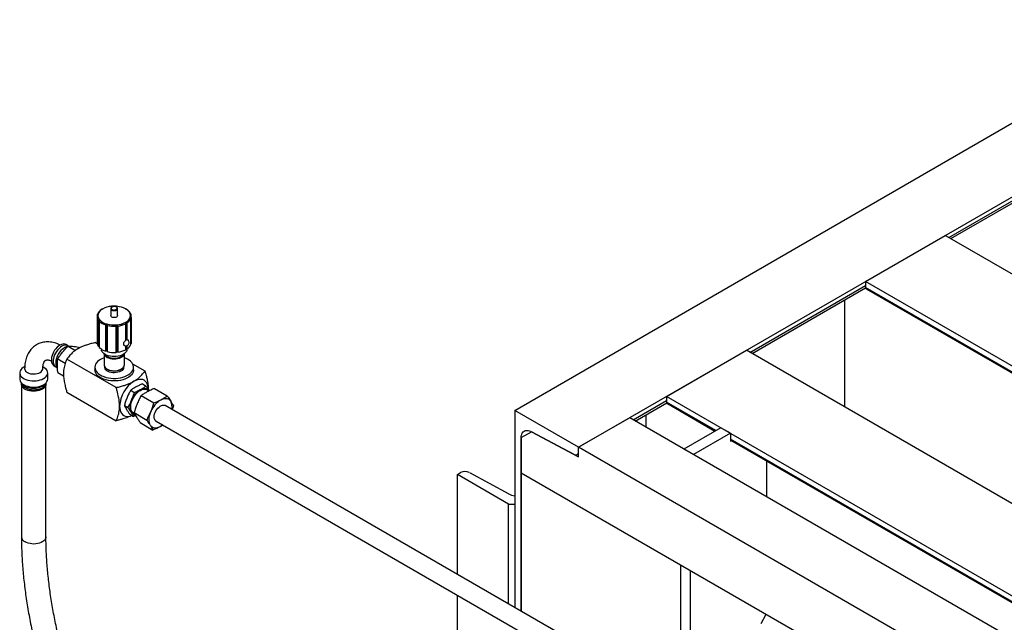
# Model space of a CAD drawing. Header units: millimetres. Extents: x 0 to 25230, y 0 to 17820.
# Tile 8 of 214: x 3032 to 4123, y 11993 to 12660. Entities that reach past the tile are written whole.
import ezdxf

# ---------------------------------------------------------------- set-up
doc = ezdxf.new("R2010")
doc.units = ezdxf.units.MM
doc.linetypes.add('SLD-Sólida', pattern=[0])
doc.layers.add('REFERÊNCIAS', color=9, linetype='SLD-Sólida')

msp = doc.modelspace()

# ---------------------------------------------------------------- linework, layer by layer
at = {"color": 7, "linetype": 'SLD-Sólida', "lineweight": 25, "ltscale": 30}
for p, q in [((3132.7, 12340.5), (3132.7, 12340.4)), ((3132.7, 12340.4), (3132.7, 12332.7)), ((3140.3, 12332.7), (3140.3, 12340.4)), ((3117.5, 12331.9), (3117.5, 12302.9)), ((3117.9, 12333.4), (3117.9, 12334.1)), ((3149.9, 12339.6), (3149.3, 12340)), ((3153, 12337.3), (3153, 12337.1)), ((3155.1, 12300.7), (3155.1, 12329.6)), ((3155.4, 12330.7), (3155.4, 12301.8)), ((3155.5, 12302.9), (3155.5, 12331.9)), ((3119.2, 12298.4), (3119.2, 12327.4)), ((3120, 12326.4), (3120, 12297.5)), ((3127.1, 12293.4), (3127.1, 12322.4)), ((3128.3, 12293.7), (3128.3, 12323.4)), ((3128.7, 12321.9), (3128.7, 12292.9)), ((3138.6, 12292), (3138.6, 12321)), ((3139.3, 12292.7), (3139.3, 12322.4)), ((3140.4, 12321.2), (3140.4, 12292.2)), ((3149.3, 12305.2), (3149.3, 12323.8)), ((3150.6, 12324.5), (3150.6, 12305.9)), ((3084.8, 12299.7), (3083.1, 12300.6)), ((3086.3, 12298.9), (3085.3, 12299.4)), ((3085.4, 12298.9), (3093.6, 12294.2)), ((3096.7, 12297.9), (3098.2, 12297)), ((3115.9, 12302.9), (3117.6, 12301.9)), ((3120, 12298.3), (3119.2, 12298.4)), ((3149.3, 12294.8), (3149.3, 12299.2)), ((3150.6, 12299.4), (3150.6, 12295.6)), ((3155.4, 12301.8), (3155.1, 12301.6)), ((3122, 12295.9), (3122.4, 12294.3)), ((3125.3, 12290.5), (3125.3, 12278.1)), ((3128.3, 12293.7), (3127.1, 12293.4)), ((3128.7, 12292.9), (3128.3, 12293.7)), ((3139.3, 12292.7), (3138.6, 12292)), ((3140.4, 12292.2), (3139.3, 12292.7)), ((3147.8, 12278.1), (3147.8, 12290.5)), ((3150.6, 12295.6), (3149.3, 12295.6)), ((3150.6, 12294.3), (3151, 12295.9)), ((3037.4, 12276.3), (3036.4, 12275.7)), ((3058.3, 12275.7), (3057.5, 12276.1)), ((3069.7, 12277.3), (3071.3, 12276.4)), ((3071.8, 12276.1), (3072.9, 12275.4)), ((3074, 12284.8), (3082.3, 12280)), ((3138.7, 12253), (3084.1, 12284.5)), ((3115.1, 12275.5), (3115.1, 12272.7)), ((3126, 12275.8), (3126, 12275.5)), ((3147, 12275.5), (3147, 12275.8)), ((3156.9, 12279.3), (3170.5, 12271.4)), ((3157.9, 12272.7), (3157.9, 12275.5)), ((3031.8, 12269.3), (3031.8, 12262.5)), ((3062.9, 12262.5), (3062.9, 12269.3)), ((3074, 12269.7), (3080.4, 12266)), ((3128.5, 12273.5), (3129.1, 12273.2)), ((3143.9, 12273.2), (3144.5, 12273.5)), ((3033.7, 12256.8), (3033.7, 12087.7)), ((3060.9, 12087.7), (3060.9, 12256.8)), ((3167.9, 12257), (3171.9, 12254.7)), ((3084.1, 12247.8), (3138.7, 12216.3)), ((3154.8, 12250), (3158.8, 12247.7)), ((3166.4, 12244.1), (3180.6, 12236)), ((3181.1, 12251.9), (3195.2, 12243.8)), ((3147.8, 12233.3), (3151.8, 12231)), ((4797.1, 11307.2), (3192.9, 12233.3)), ((3202.1, 12232.7), (3200.8, 12228.7)), ((3150.4, 12227.8), (3151.2, 12227.4)), ((3153.9, 12223.4), (3157.9, 12221.1)), ((3160.3, 12222.1), (3157.9, 12221.1)), ((3158.6, 12225.3), (3172.7, 12217.1)), ((3165.4, 12214.2), (3179.5, 12206)), ((3182.9, 12215.9), (4787.1, 11289.9)), ((3190.6, 12211.5), (3187.4, 12209.6))]:
    msp.add_line(p, q, dxfattribs=at)
at = {"color": 7, "linetype": 'SLD-Sólida', "lineweight": 25, "ltscale": 30, "flags": 128}
for points in [[(3132.7, 12340.4), (3132.7, 12340.1), (3133.1, 12339.4), (3133.8, 12338.9), (3134.8, 12338.5), (3135.9, 12338.3), (3137.1, 12338.3), (3138.2, 12338.5), (3139.2, 12338.9), (3139.9, 12339.4), (3140.3, 12340.1), (3140.3, 12340.4)], [(3134.2, 12342.2), (3133.5, 12341.7), (3133.2, 12341.1), (3133.3, 12340.4), (3133.7, 12339.9), (3134.4, 12339.4), (3135.3, 12339.1), (3136.4, 12338.9), (3137.4, 12339), (3138.4, 12339.3), (3139.2, 12339.7), (3139.7, 12340.3), (3139.8, 12340.9), (3139.6, 12341.5), (3139, 12342.1), (3138.2, 12342.5), (3137.2, 12342.7), (3136.1, 12342.7), (3135.1, 12342.5), (3134.2, 12342.2)], [(3140.3, 12332.7), (3140.3, 12332.3), (3139.9, 12331.7), (3139.2, 12331.1), (3138.2, 12330.7), (3137.1, 12330.5), (3135.9, 12330.5), (3134.8, 12330.7), (3133.8, 12331.1), (3133.1, 12331.7), (3132.7, 12332.3), (3132.7, 12332.7)], [(3083.1, 12300.6), (3082.2, 12301), (3080.9, 12301.3), (3079.5, 12301.2), (3078, 12300.7), (3076.4, 12300), (3074.8, 12298.9), (3073.3, 12297.6), (3071.9, 12296), (3070.5, 12294.3), (3069.4, 12292.4), (3068.4, 12290.4), (3067.7, 12288.4), (3067.2, 12286.3), (3066.9, 12284.4), (3066.9, 12282.6), (3067.2, 12280.9), (3067.7, 12279.5), (3068.4, 12278.4), (3069.4, 12277.5), (3069.7, 12277.3)], [(3085.3, 12299.4), (3084.4, 12299.8), (3083.1, 12300.1), (3081.6, 12300), (3080.1, 12299.5), (3078.5, 12298.8), (3076.9, 12297.7), (3075.4, 12296.4), (3074, 12294.8), (3072.7, 12293.1), (3071.5, 12291.2), (3070.5, 12289.2), (3069.8, 12287.1), (3069.3, 12285.1), (3069, 12283.2), (3069, 12281.3), (3069.3, 12279.7), (3069.8, 12278.3), (3070.5, 12277.1), (3071.5, 12276.2), (3071.8, 12276.1)], [(3155.5, 12302.9), (3155.5, 12302.5), (3155.4, 12301.8)], [(3121.4, 12284.2), (3119.6, 12283), (3118, 12281.7), (3116.8, 12280.3), (3115.9, 12278.8), (3115.3, 12277.3), (3115.1, 12275.7), (3115.3, 12274.1), (3115.7, 12272.6), (3116.6, 12271.1), (3117.7, 12269.6), (3119.2, 12268.3), (3120.9, 12267.1), (3122.9, 12266), (3125.1, 12265.1), (3127.5, 12264.3), (3130.1, 12263.7), (3132.8, 12263.4), (3135.5, 12263.2), (3138.2, 12263.2), (3140.9, 12263.4), (3143.6, 12263.9), (3146.1, 12264.5), (3148.4, 12265.3), (3150.6, 12266.2), (3152.6, 12267.4), (3154.2, 12268.6), (3155.6, 12270), (3156.7, 12271.4), (3157.4, 12273), (3157.8, 12274.5), (3157.9, 12276.1), (3157.5, 12277.7), (3156.9, 12279.2), (3155.9, 12280.7), (3154.6, 12282.1), (3153, 12283.4), (3151.1, 12284.5), (3149, 12285.5), (3147.8, 12286)], [(3125.3, 12286), (3123.4, 12285.3), (3121.4, 12284.2)], [(3150.6, 12294.3), (3150.6, 12294.2), (3150.1, 12293), (3149.2, 12291.8), (3148, 12290.7), (3146.6, 12289.7), (3144.9, 12288.9), (3143, 12288.2), (3140.9, 12287.7), (3138.7, 12287.4), (3136.5, 12287.3), (3134.3, 12287.4), (3132.1, 12287.7), (3130, 12288.2), (3128.1, 12288.9), (3126.4, 12289.7), (3125, 12290.7), (3123.8, 12291.8), (3122.9, 12293), (3122.4, 12294.2), (3122.4, 12294.3)], [(3147.7, 12290.4), (3147.6, 12289.9), (3147.1, 12288.7), (3146.3, 12287.7), (3145.1, 12286.7), (3143.7, 12285.9), (3142.1, 12285.2), (3140.2, 12284.8), (3138.3, 12284.5), (3136.2, 12284.4), (3134.2, 12284.5), (3132.3, 12284.9), (3130.5, 12285.4), (3128.9, 12286.1), (3127.5, 12287), (3126.5, 12287.9), (3125.7, 12289), (3125.3, 12290.2), (3125.3, 12290.4)], [(3126.5, 12289.6), (3126.6, 12289.6), (3127.3, 12288.6), (3128.4, 12287.6), (3129.8, 12286.9), (3131.4, 12286.2), (3133.2, 12285.8), (3135.1, 12285.5), (3137, 12285.5), (3138.9, 12285.6), (3140.7, 12286), (3142.4, 12286.5), (3143.9, 12287.2), (3145.2, 12288.1), (3146.1, 12289.1), (3146.5, 12289.6)], [(3036.4, 12275.7), (3035.5, 12275.1), (3034.1, 12274), (3033, 12272.8), (3032.3, 12271.5), (3031.9, 12270.2), (3031.8, 12268.8), (3032.2, 12267.4), (3032.8, 12266.1), (3033.8, 12264.9), (3035.2, 12263.7), (3036.8, 12262.7), (3038.6, 12261.9), (3040.7, 12261.2), (3042.9, 12260.7), (3045.3, 12260.4), (3047.6, 12260.4), (3050, 12260.5), (3052.3, 12260.8), (3054.5, 12261.4), (3056.5, 12262.1), (3058.3, 12263)], [(3058.3, 12263), (3059.9, 12264), (3061.1, 12265.2), (3062, 12266.4), (3062.6, 12267.8), (3062.9, 12269.1), (3062.7, 12270.5), (3062.2, 12271.9), (3061.4, 12273.1), (3060.2, 12274.3), (3058.7, 12275.4), (3058.3, 12275.7)], [(3125.3, 12278.1), (3125.3, 12277.4), (3125.7, 12276.3), (3126.5, 12275.2), (3127.5, 12274.2), (3128.9, 12273.3), (3130.5, 12272.6), (3132.3, 12272.1), (3134.2, 12271.8), (3136.2, 12271.6), (3138.3, 12271.7), (3140.2, 12272), (3142.1, 12272.5), (3143.7, 12273.1), (3145.1, 12274), (3146.3, 12274.9), (3147.1, 12276), (3147.6, 12277.1), (3147.8, 12278.1)], [(3147, 12275.5), (3147, 12275.2), (3146.7, 12274.1), (3146.1, 12273.1), (3145.2, 12272.1), (3143.9, 12271.2), (3142.4, 12270.5), (3140.7, 12270), (3138.9, 12269.6), (3137, 12269.5), (3135.1, 12269.5), (3133.2, 12269.8), (3131.4, 12270.2), (3129.8, 12270.9), (3128.4, 12271.6), (3127.3, 12272.6), (3126.6, 12273.6), (3126.1, 12274.7), (3126, 12275.5)], [(3037.3, 12273.8), (3037.4, 12273.4), (3037.7, 12272.3), (3038.3, 12271.3), (3039.3, 12270.4), (3040.6, 12269.6), (3042.1, 12268.9), (3043.8, 12268.4), (3045.7, 12268.1), (3047.6, 12268.1), (3049.5, 12268.2), (3051.3, 12268.5), (3052.9, 12269), (3054.4, 12269.7)], [(3157.9, 12272.7), (3157.8, 12271.7), (3157.4, 12270.1), (3156.7, 12268.6), (3155.6, 12267.1), (3154.2, 12265.8), (3152.6, 12264.5), (3150.6, 12263.4), (3148.4, 12262.4), (3146.1, 12261.6), (3143.6, 12261), (3140.9, 12260.6), (3138.2, 12260.4), (3135.5, 12260.3), (3132.8, 12260.5), (3130.1, 12260.9), (3127.5, 12261.4), (3125.1, 12262.2), (3122.9, 12263.1), (3120.9, 12264.2), (3119.2, 12265.4), (3117.7, 12266.8), (3116.6, 12268.2), (3115.7, 12269.7), (3115.3, 12271.3), (3115.1, 12272.7)], [(3031.8, 12262.5), (3031.8, 12262), (3032.2, 12260.6), (3032.8, 12259.3), (3033.8, 12258), (3035.2, 12256.9), (3036.8, 12255.9), (3038.6, 12255), (3040.7, 12254.4), (3042.9, 12253.9), (3045.3, 12253.6), (3047.6, 12253.5), (3050, 12253.6), (3052.3, 12254), (3054.5, 12254.5), (3056.5, 12255.2), (3058.3, 12256.1)], [(3033.8, 12258.1), (3033.9, 12257.6), (3034.3, 12256.4), (3035, 12255.2), (3036.1, 12254.1), (3037.4, 12253.1), (3039, 12252.2), (3040.8, 12251.6), (3042.8, 12251), (3044.9, 12250.7), (3047.1, 12250.6), (3049.2, 12250.7), (3051.4, 12250.9), (3053.4, 12251.4), (3055.2, 12252.1), (3056.9, 12252.9)], [(3057, 12251.2), (3055.3, 12250.4), (3053.4, 12249.7), (3051.4, 12249.3), (3049.2, 12249), (3047.1, 12248.9), (3044.9, 12249), (3042.8, 12249.4), (3040.8, 12249.9), (3038.9, 12250.6), (3037.3, 12251.4), (3036, 12252.4), (3034.9, 12253.5), (3034.2, 12254.7), (3033.8, 12256), (3033.8, 12257.2), (3033.9, 12257.8)], [(3034.7, 12257.3), (3035, 12256.8), (3036.1, 12255.7), (3037.4, 12254.7), (3039, 12253.9), (3040.8, 12253.2), (3042.8, 12252.7), (3044.9, 12252.3), (3047.1, 12252.2), (3049.2, 12252.3), (3051.4, 12252.6), (3053.4, 12253), (3055.2, 12253.7), (3056.9, 12254.5)], [(3060.8, 12257.8), (3060.9, 12256.9), (3060.8, 12255.7), (3060.3, 12254.4), (3059.5, 12253.3), (3058.4, 12252.2), (3057, 12251.2)], [(3058.3, 12256.1), (3059.9, 12257.2), (3061.1, 12258.3), (3062, 12259.6), (3062.6, 12260.9), (3062.9, 12262.3), (3062.9, 12262.5)], [(3174.3, 12250.8), (3174.2, 12253.1), (3173.8, 12255.3), (3173.1, 12257.1), (3172.2, 12258.8), (3171, 12260.1), (3169.7, 12261.1), (3168.1, 12261.8), (3166.4, 12262.1), (3164.5, 12262.1), (3162.5, 12261.7), (3160.5, 12261), (3158.4, 12260)], [(3159.1, 12224.1), (3158.6, 12224.3), (3157.4, 12224.9), (3156.4, 12225.9), (3155.7, 12227.1), (3155.1, 12228.6), (3154.9, 12230.3), (3154.8, 12232.1), (3155, 12234.1), (3155.5, 12236.2), (3156.2, 12238.3), (3157.1, 12240.3), (3158.2, 12242.3), (3159.4, 12244.3), (3160.8, 12246), (3162.4, 12247.5), (3163.9, 12248.9), (3165.6, 12249.9), (3167.2, 12250.7), (3168.8, 12251.1), (3170.3, 12251.3), (3171.6, 12251.1), (3172.9, 12250.6), (3173.9, 12249.8), (3174.6, 12249)], [(3165.9, 12250.9), (3167.3, 12251.6), (3168.8, 12252), (3170.2, 12252.2), (3171.5, 12252.1), (3172.7, 12251.8), (3173.7, 12251.3), (3174.7, 12250.5), (3175.4, 12249.4)], [(3142.5, 12232.4), (3142.6, 12230.1), (3143.1, 12228), (3143.7, 12226.1), (3144.6, 12224.5), (3145.8, 12223.2), (3147.2, 12222.1), (3148.7, 12221.5), (3150.5, 12221.1), (3152.3, 12221.1), (3154.3, 12221.5), (3156.1, 12222.1)], [(3155.4, 12225.7), (3154.8, 12226.9), (3154.4, 12228.3), (3154.1, 12229.9), (3154.1, 12231.6), (3154.3, 12233.4), (3154.6, 12235.2), (3155.1, 12237.1), (3155.8, 12239)], [(3182.9, 12215.9), (3182.8, 12216), (3182, 12216.7), (3181.4, 12217.7), (3181, 12219), (3180.9, 12220.4), (3181, 12222.1), (3181.3, 12223.8), (3181.9, 12225.5), (3182.8, 12227.2), (3183.8, 12228.8), (3184.9, 12230.3), (3186.2, 12231.5), (3187.5, 12232.5), (3188.9, 12233.2), (3190.2, 12233.6), (3191.4, 12233.7), (3192.5, 12233.5), (3192.9, 12233.3)], [(3188.4, 12239.6), (3190.1, 12240.3), (3191.7, 12240.8), (3193.3, 12241), (3194.7, 12240.9), (3196.1, 12240.6), (3197.3, 12240), (3198.3, 12239.1), (3199.2, 12237.9)], [(3176.7, 12211.2), (3176, 12212.6), (3175.5, 12214.2), (3175.2, 12215.9), (3175.2, 12217.8), (3175.4, 12219.8), (3175.8, 12221.9), (3176.4, 12224.1), (3177.2, 12226.2)], [(3187.4, 12209.6), (3185.8, 12208.9), (3184.1, 12208.4), (3182.6, 12208.2), (3181.1, 12208.2), (3179.8, 12208.6), (3178.6, 12209.2), (3177.5, 12210.1), (3176.7, 12211.2)], [(3190.4, 12211.6), (3189.1, 12210.6), (3187.4, 12209.6)], [(3060.9, 12087.7), (3060.9, 12086.9), (3060.5, 12085.6), (3059.7, 12084.5), (3058.7, 12083.3), (3057.3, 12082.4), (3055.7, 12081.5), (3053.9, 12080.8), (3051.9, 12080.3), (3049.8, 12080), (3047.6, 12079.8), (3045.4, 12079.9), (3043.3, 12080.2), (3041.3, 12080.7), (3039.4, 12081.3), (3037.7, 12082.1)]]:
    msp.add_lwpolyline(points, dxfattribs=at)
at = {"color": 7, "linetype": 'SLD-Sólida', "lineweight": 25, "ltscale": 900}
for centre, radius, start, end in [((3135.5, 12318.4), 24.6, 94.2373, 118.5444), ((3136.5, 12313.2), 29.9, 74.1236, 95.4279), ((3140.5, 12325.7), 16.8, 44.2875, 75.7179), ((3124.5, 12331.9), 7.03, 170.5745, 220.1098), ((3127.8, 12330), 10.7, 119.9167, 157.2188), ((3125.2, 12332.7), 6.77, 166.1695, 224.5148), ((3128.3, 12330.9), 10.2, 116.483, 160.6525), ((3144.7, 12334.4), 10.2, 296.483, 340.6525), ((3142.8, 12327), 14.5, 45.3589, 60.5194), ((3145.2, 12333.8), 10.7, 299.9167, 337.2188), ((3147.8, 12332.7), 6.77, 346.1695, 44.5148), ((3148.5, 12331.9), 7.03, 350.5745, 40.1098), ((3132.2, 12339.4), 17.8, 226.7608, 253.2446), ((3132.5, 12339.7), 16.8, 224.2875, 255.7179), ((3136.5, 12352.2), 29.9, 254.1236, 275.4279), ((3136.5, 12352.6), 31.7, 255.8008, 273.7507), ((3137.5, 12346.9), 24.6, 274.2373, 298.5444), ((3137.6, 12347), 26, 276.1523, 296.6295), ((3092.2, 12279.8), 20.4, 121.5565, 178.4588), ((3124.7, 12303.1), 7.2, 180.9206, 219.8292), ((3132.2, 12310.4), 17.8, 226.7608, 253.2446), ((3149.3, 12303), 3.8, 255.4322, 0), ((3149.3, 12301.5), 4.57, 73.3903, 90.0673), ((3145.2, 12304.8), 10.7, 299.9167, 337.2188), ((3149.3, 12303), 3.8, 0, 46.6418), ((3136.5, 12323.6), 31.7, 255.8008, 273.7507), ((3137.6, 12318.1), 26, 276.1523, 296.6295), ((3052.5, 12274.2), 4.82, 292.9339, 355.7212), ((3136.5, 12287.2), 15.8, 242.0992, 297.9008), ((3054.1, 12259.1), 6.84, 294.2599, 351.2128), ((3052.7, 12262.3), 8.85, 298.277, 325.5988), ((3177.1, 12230.9), 34.6, 122.6055, 177.3945), ((3178.2, 12230.3), 24, 120.9798, 158.6756), ((3202.3, 12216.4), 27, 120.9798, 158.6756), ((3186.9, 12231.7), 13.8, 348.484, 26.9254), ((3160.2, 12228.6), 5.6, 210.7656, 263.9482), ((3040.5, 12088.3), 6.75, 185.2573, 246.0687)]:
    msp.add_arc(centre, radius, start, end, dxfattribs=at)
at = {"color": 7, "linetype": 'SLD-Sólida', "lineweight": 25, "ltscale": 30}
for points, knots in [([(3139.1, 12342.2), (3138.9, 12342.3), (3138.5, 12342.5), (3137.6, 12342.8), (3136.6, 12342.9), (3135.4, 12342.8), (3134.4, 12342.5), (3133.6, 12342), (3133, 12341.4), (3132.7, 12340.9), (3132.7, 12340.6), (3132.7, 12340.5)], [0, 0, 0, 0, 0.068628, 0.197255, 0.325602, 0.453928, 0.582967, 0.713615, 0.846476, 0.9589, 1, 1, 1, 1]), ([(3140.3, 12340.4), (3140.3, 12340.6), (3140.3, 12341), (3139.9, 12341.5), (3139.5, 12341.9), (3139.2, 12342.2), (3139.1, 12342.2)], [0, 0, 0, 0, 0.19735, 0.53272, 0.875876, 1, 1, 1, 1]), ([(3118.7, 12334.3), (3118.5, 12334.1), (3118.1, 12333.7), (3117.8, 12333.3), (3117.6, 12333.1)], [0, 0, 0, 0, 0.55169, 1, 1, 1, 1]), ([(3117.9, 12334.1), (3118, 12334.2), (3118.3, 12334.2), (3118.6, 12334.3), (3118.7, 12334.3)], [0, 0, 0, 0, 0.568269, 1, 1, 1, 1]), ([(3123.7, 12340), (3123.5, 12339.9), (3123.1, 12339.6), (3122.6, 12339.4), (3122.4, 12339.3)], [0, 0, 0, 0, 0.55169, 1, 1, 1, 1]), ([(3153.8, 12336.4), (3153.6, 12336.6), (3153.2, 12336.9), (3152.8, 12337.3), (3152.6, 12337.4)], [0, 0, 0, 0, 0.5682694, 1, 1, 1, 1]), ([(3152.6, 12337.4), (3152.7, 12337.4), (3152.8, 12337.4), (3152.9, 12337.4), (3153, 12337.3)], [0, 0, 0, 0, 0.55169, 1, 1, 1, 1]), ([(3155.1, 12329.6), (3155, 12329.9), (3154.7, 12330.4), (3154.4, 12330.8), (3154.3, 12331)], [0, 0, 0, 0, 0.568269, 1, 1, 1, 1]), ([(3154.3, 12331), (3154.5, 12331), (3154.9, 12330.9), (3155.2, 12330.8), (3155.4, 12330.7)], [0, 0, 0, 0, 0.55169, 1, 1, 1, 1]), ([(3119.2, 12327.4), (3119.4, 12327.5), (3119.8, 12327.7), (3120.2, 12327.9), (3120.4, 12327.9)], [0, 0, 0, 0, 0.568269, 1, 1, 1, 1]), ([(3120.4, 12327.9), (3120.3, 12327.7), (3120.2, 12327.2), (3120.1, 12326.7), (3120, 12326.4)], [0, 0, 0, 0, 0.55169, 1, 1, 1, 1]), ([(3127.1, 12322.4), (3127.3, 12322.6), (3127.7, 12322.9), (3128.1, 12323.2), (3128.3, 12323.4)], [0, 0, 0, 0, 0.568269, 1, 1, 1, 1]), ([(3128.3, 12323.4), (3128.4, 12323.1), (3128.5, 12322.6), (3128.7, 12322.1), (3128.7, 12321.9)], [0, 0, 0, 0, 0.5516899, 1, 1, 1, 1]), ([(3138.6, 12321), (3138.7, 12321.3), (3139, 12321.7), (3139.2, 12322.2), (3139.3, 12322.4)], [0, 0, 0, 0, 0.568269, 1, 1, 1, 1]), ([(3139.3, 12322.4), (3139.5, 12322.2), (3139.9, 12321.7), (3140.2, 12321.3), (3140.4, 12321.2)], [0, 0, 0, 0, 0.55169, 1, 1, 1, 1]), ([(3149.3, 12323.8), (3149.3, 12324.1), (3149.3, 12324.6), (3149.3, 12325.1), (3149.3, 12325.3)], [0, 0, 0, 0, 0.568269, 1, 1, 1, 1]), ([(3149.3, 12325.3), (3149.5, 12325.2), (3149.9, 12324.9), (3150.4, 12324.6), (3150.6, 12324.5)], [0, 0, 0, 0, 0.55169, 1, 1, 1, 1]), ([(3076.8, 12300.1), (3076.3, 12300.3), (3074.7, 12301.1), (3072, 12302.1), (3068.9, 12302.9), (3065.8, 12303.4), (3062.7, 12303.6), (3059.7, 12303.5), (3056.9, 12303), (3054.2, 12302.2), (3051.6, 12301.1), (3049.3, 12299.7), (3047.1, 12298.1), (3045.1, 12296.3), (3043.4, 12294.2), (3041.8, 12291.9), (3040.5, 12289.4), (3039.4, 12286.7), (3038.5, 12283.8), (3037.8, 12280.7), (3037.4, 12277.4), (3037.4, 12275), (3037.3, 12273.8)], [0, 0, 0, 0, 0.029281, 0.084887, 0.140004, 0.194274, 0.247386, 0.299168, 0.349618, 0.398888, 0.447228, 0.494951, 0.542392, 0.589788, 0.63748, 0.685787, 0.734984, 0.785271, 0.836739, 0.889347, 0.942925, 1, 1, 1, 1]), ([(3079.2, 12292.1), (3080.2, 12293.3), (3082.1, 12295.6), (3084.3, 12297.8), (3085.4, 12298.9)], [0, 0, 0, 0, 0.498791, 1, 1, 1, 1]), ([(3085, 12298.6), (3084.7, 12298.5), (3083.9, 12298.3), (3082.7, 12297.9), (3081.8, 12297.4), (3081.5, 12297.2)], [0, 0, 0, 0, 0.226326, 0.708192, 1, 1, 1, 1]), ([(3085.4, 12298.9), (3086.2, 12298.9), (3087.8, 12298.9), (3089.6, 12298.7), (3090.5, 12298.7)], [0, 0, 0, 0, 0.498963, 1, 1, 1, 1]), ([(3090.5, 12298.7), (3091.5, 12298.6), (3093.4, 12298.4), (3095.6, 12298), (3096.7, 12297.9)], [0, 0, 0, 0, 0.498791, 1, 1, 1, 1]), ([(3115.9, 12302.9), (3114.3, 12302.5), (3111.2, 12301.7), (3107, 12300.5), (3103.1, 12299.2), (3099.5, 12297.7), (3097.3, 12296.5), (3096.2, 12295.9)], [0, 0, 0, 0, 0.231384, 0.432019, 0.611913, 0.808418, 1, 1, 1, 1]), ([(3148.3, 12299.3), (3148.1, 12299.4), (3147.6, 12299.6), (3147.1, 12300.3), (3147, 12301.2), (3147.1, 12302.3), (3147.6, 12303.4), (3148.4, 12304.4), (3149, 12304.9), (3149.3, 12305.2)], [0, 0, 0, 0, 0.136601, 0.285505, 0.417893, 0.561617, 0.705269, 0.850782, 1, 1, 1, 1]), ([(3150.6, 12305.9), (3150.8, 12306), (3151.4, 12306.1), (3151.7, 12305.9), (3151.9, 12305.8)], [0, 0, 0, 0, 0.512167, 1, 1, 1, 1]), ([(3074, 12284.8), (3074.8, 12286.1), (3076.5, 12288.6), (3078.3, 12290.9), (3079.2, 12292.1)], [0, 0, 0, 0, 0.498963, 1, 1, 1, 1]), ([(3096.2, 12295.9), (3094.9, 12295.1), (3092.3, 12293.5), (3089.6, 12291), (3087.4, 12288.7), (3085.7, 12286.7), (3084.7, 12285.3), (3084.1, 12284.5)], [0, 0, 0, 0, 0.244112, 0.50172, 0.650844, 0.815189, 1, 1, 1, 1]), ([(3057.3, 12273.8), (3057.3, 12274.2), (3057.4, 12275.2), (3057.5, 12276.8), (3057.8, 12278.4), (3058.2, 12279.8), (3058.6, 12280.9), (3059.1, 12281.8), (3059.6, 12282.4), (3060.1, 12282.9), (3060.6, 12283.2), (3061.2, 12283.4), (3062, 12283.6), (3062.9, 12283.6), (3064.1, 12283.5), (3065.4, 12283.2), (3066.5, 12282.8), (3067, 12282.6)], [0, 0, 0, 0, 0.033725, 0.097639, 0.161233, 0.224833, 0.28892, 0.354507, 0.423378, 0.498922, 0.588876, 0.672163, 0.743467, 0.808997, 0.871433, 0.93754, 1, 1, 1, 1]), ([(3071.8, 12280.5), (3071.8, 12280.3), (3071.8, 12279.6), (3072, 12278.2), (3072.4, 12276.4), (3073, 12275), (3073.5, 12274.3), (3073.7, 12274)], [0, 0, 0, 0, 0.051326, 0.3337143, 0.6046384, 0.8655118, 1, 1, 1, 1]), ([(3073.6, 12277.5), (3073.6, 12278.8), (3073.6, 12281.3), (3073.9, 12283.7), (3074, 12284.8)], [0, 0, 0, 0, 0.51333, 1, 1, 1, 1]), ([(3074, 12269.7), (3073.9, 12271.1), (3073.6, 12273.7), (3073.6, 12276.3), (3073.6, 12277.5)], [0, 0, 0, 0, 0.498963, 1, 1, 1, 1]), ([(3084.1, 12284.5), (3083.6, 12283.4), (3082.8, 12281.4), (3081.7, 12278.3), (3080.9, 12275.2), (3080.4, 12272), (3080.3, 12269.6), (3080.3, 12268.4)], [0, 0, 0, 0, 0.231384, 0.432019, 0.611913, 0.808418, 1, 1, 1, 1]), ([(3080.3, 12268.4), (3080.3, 12266.8), (3080.5, 12263.5), (3081.2, 12259), (3082.1, 12255.1), (3083, 12251.6), (3083.7, 12249.1), (3084.1, 12247.8)], [0, 0, 0, 0, 0.2441116, 0.5017201, 0.6508435, 0.815189, 1, 1, 1, 1]), ([(3158.4, 12260), (3159.7, 12260.8), (3162.3, 12262.5), (3165.1, 12264.9), (3167.2, 12267.2), (3168.9, 12269.2), (3170, 12270.6), (3170.5, 12271.4)], [0, 0, 0, 0, 0.244112, 0.50172, 0.650844, 0.815189, 1, 1, 1, 1]), ([(3170.5, 12271.4), (3171, 12269.7), (3171.9, 12266.7), (3172.9, 12262.4), (3173.7, 12258.4), (3174.2, 12254.5), (3174.3, 12252), (3174.3, 12250.8)], [0, 0, 0, 0, 0.231384, 0.432019, 0.611913, 0.808418, 1, 1, 1, 1]), ([(3138.7, 12253), (3140.4, 12253.4), (3143.4, 12254.2), (3147.7, 12255.4), (3151.5, 12256.8), (3155.1, 12258.2), (3157.3, 12259.4), (3158.4, 12260)], [0, 0, 0, 0, 0.231384, 0.432019, 0.611913, 0.808418, 1, 1, 1, 1]), ([(3160.8, 12253.8), (3159.7, 12253.2), (3157.6, 12252), (3155.7, 12250.7), (3154.8, 12250)], [0, 0, 0, 0, 0.498456, 1, 1, 1, 1]), ([(3167.9, 12257), (3166.6, 12256.5), (3164.2, 12255.5), (3161.9, 12254.4), (3160.8, 12253.8)], [0, 0, 0, 0, 0.49868, 1, 1, 1, 1]), ([(3165.9, 12250.9), (3166.9, 12251.5), (3169.1, 12252.7), (3170.9, 12254), (3171.9, 12254.7)], [0, 0, 0, 0, 0.498456, 1, 1, 1, 1]), ([(3171.9, 12254.7), (3172.2, 12254.2), (3173.5, 12252.4), (3174.6, 12250.7), (3175.4, 12249.4)], [0, 0, 0, 0, 0.2521349, 1, 1, 1, 1]), ([(3142.5, 12232.4), (3142.5, 12234), (3142.3, 12237.3), (3141.6, 12241.8), (3140.7, 12245.7), (3139.8, 12249.2), (3139.1, 12251.7), (3138.7, 12253)], [0, 0, 0, 0, 0.2441116, 0.5017201, 0.6508435, 0.815189, 1, 1, 1, 1]), ([(3154.8, 12250), (3154.1, 12248.7), (3152.6, 12246.1), (3151.4, 12243.4), (3150.8, 12242)], [0, 0, 0, 0, 0.49868, 1, 1, 1, 1]), ([(3155.8, 12239), (3156.4, 12240.5), (3157.5, 12243.3), (3158.4, 12246.3), (3158.8, 12247.7)], [0, 0, 0, 0, 0.498456, 1, 1, 1, 1]), ([(3158.8, 12247.7), (3160, 12248.2), (3162.5, 12249.2), (3164.7, 12250.3), (3165.9, 12250.9)], [0, 0, 0, 0, 0.49868, 1, 1, 1, 1]), ([(3166.4, 12244.1), (3165.6, 12242.7), (3164, 12239.7), (3162.6, 12236.6), (3162, 12235)], [0, 0, 0, 0, 0.498953, 1, 1, 1, 1]), ([(3173.2, 12248.3), (3172, 12247.7), (3169.6, 12246.3), (3167.5, 12244.9), (3166.4, 12244.1)], [0, 0, 0, 0, 0.498778, 1, 1, 1, 1]), ([(3181.1, 12251.9), (3179.7, 12251.4), (3177, 12250.3), (3174.5, 12249), (3173.2, 12248.3)], [0, 0, 0, 0, 0.498953, 1, 1, 1, 1]), ([(3188.4, 12239.6), (3189.6, 12240.2), (3192, 12241.6), (3194.2, 12243), (3195.2, 12243.8)], [0, 0, 0, 0, 0.4987783, 1, 1, 1, 1]), ([(3195.2, 12243.8), (3195.6, 12243.3), (3197.1, 12241.3), (3198.3, 12239.4), (3199.2, 12237.9)], [0, 0, 0, 0, 0.25169, 1, 1, 1, 1]), ([(3138.7, 12216.3), (3139.2, 12217.4), (3140, 12219.4), (3141.1, 12222.5), (3141.9, 12225.6), (3142.4, 12228.8), (3142.5, 12231.2), (3142.5, 12232.4)], [0, 0, 0, 0, 0.231384, 0.432019, 0.611913, 0.808418, 1, 1, 1, 1]), ([(3150.8, 12242), (3150.2, 12240.5), (3149.1, 12237.7), (3148.3, 12234.7), (3147.8, 12233.3)], [0, 0, 0, 0, 0.498456, 1, 1, 1, 1]), ([(3147.8, 12233.3), (3148, 12232.9), (3148.7, 12231.5), (3149.6, 12229.9), (3150.3, 12228.7)], [0, 0, 0, 0, 0.252135, 1, 1, 1, 1]), ([(3151.8, 12231), (3152.6, 12232.3), (3154, 12234.9), (3155.2, 12237.6), (3155.8, 12239)], [0, 0, 0, 0, 0.49868, 1, 1, 1, 1]), ([(3162, 12235), (3161.3, 12233.4), (3160.1, 12230.2), (3159.1, 12226.9), (3158.6, 12225.3)], [0, 0, 0, 0, 0.498778, 1, 1, 1, 1]), ([(3177.2, 12226.2), (3177.8, 12227.8), (3179.1, 12231), (3180.1, 12234.3), (3180.6, 12236)], [0, 0, 0, 0, 0.498778, 1, 1, 1, 1]), ([(3180.6, 12236), (3181.9, 12236.5), (3184.7, 12237.7), (3187.2, 12238.9), (3188.4, 12239.6)], [0, 0, 0, 0, 0.4989526, 1, 1, 1, 1]), ([(3199.2, 12237.9), (3199.7, 12237), (3200.8, 12235.2), (3201.7, 12233.5), (3202.1, 12232.7)], [0, 0, 0, 0, 0.498778, 1, 1, 1, 1]), ([(3156.2, 12222.1), (3155.5, 12221.8), (3153.3, 12220.7), (3149.9, 12219.4), (3146, 12218.2), (3142.5, 12217.2), (3140, 12216.6), (3138.7, 12216.3)], [0, 0, 0, 0, 0.132628, 0.428231, 0.599348, 0.787932, 1, 1, 1, 1]), ([(3150.3, 12228.7), (3150.9, 12227.8), (3151.9, 12226.1), (3153.2, 12224.3), (3153.9, 12223.4)], [0, 0, 0, 0, 0.498456, 1, 1, 1, 1]), ([(3155.4, 12225.7), (3154.6, 12227), (3153.5, 12228.7), (3152.2, 12230.5), (3151.8, 12231)], [0, 0, 0, 0, 0.747865, 1, 1, 1, 1]), ([(3157.9, 12221.1), (3157.6, 12221.8), (3156.9, 12223.3), (3155.9, 12224.9), (3155.4, 12225.7)], [0, 0, 0, 0, 0.49868, 1, 1, 1, 1]), ([(3158.6, 12225.3), (3158.8, 12224.8), (3159.6, 12223.2), (3160.7, 12221.4), (3161.5, 12220)], [0, 0, 0, 0, 0.2516904, 1, 1, 1, 1]), ([(3172.7, 12217.1), (3173.5, 12218.6), (3175.1, 12221.5), (3176.5, 12224.7), (3177.2, 12226.2)], [0, 0, 0, 0, 0.498953, 1, 1, 1, 1]), ([(3161.5, 12220), (3162.1, 12219.1), (3163.2, 12217.2), (3164.7, 12215.2), (3165.4, 12214.2)], [0, 0, 0, 0, 0.498778, 1, 1, 1, 1]), ([(3176.7, 12211.2), (3175.7, 12212.7), (3174.5, 12214.6), (3173.1, 12216.6), (3172.7, 12217.1)], [0, 0, 0, 0, 0.74831, 1, 1, 1, 1]), ([(3179.5, 12206), (3179.1, 12206.8), (3178.3, 12208.5), (3177.2, 12210.3), (3176.7, 12211.2)], [0, 0, 0, 0, 0.498953, 1, 1, 1, 1]), ([(3187.4, 12209.6), (3186.2, 12209), (3183.7, 12207.7), (3180.9, 12206.6), (3179.5, 12206)], [0, 0, 0, 0, 0.4987783, 1, 1, 1, 1]), ([(3033.7, 12087.7), (3033.7, 12086.2), (3033.8, 12082), (3033.9, 12074.8), (3034.3, 12066.2), (3034.8, 12057.5), (3035.5, 12048.7), (3036.4, 12039.8), (3037.5, 12030.7), (3038.7, 12021.6), (3040.1, 12012.4), (3041.7, 12003.2), (3043.4, 11993.9), (3045.4, 11984.5), (3047.4, 11975.1), (3049.6, 11965.6), (3052, 11956.2), (3054.6, 11946.7), (3057.3, 11937.2), (3060.1, 11927.7), (3063.1, 11918.2), (3066.3, 11908.8), (3069.5, 11899.3), (3072.9, 11889.9), (3076.5, 11880.6), (3080.2, 11871.3), (3084, 11862.1), (3087.9, 11853), (3092, 11843.9), (3096.2, 11834.9), (3100.4, 11826.1), (3104.8, 11817.3), (3109.3, 11808.7), (3113.9, 11800.2), (3118.6, 11791.8), (3123.4, 11783.6), (3128.3, 11775.5), (3133.3, 11767.6), (3138.3, 11759.8), (3143.4, 11752.3), (3148.6, 11744.9), (3153.8, 11737.6), (3159.1, 11730.6), (3164.5, 11723.8), (3169.9, 11717.2), (3175.4, 11710.8), (3180.9, 11704.7), (3186.5, 11698.7), (3192, 11693.1), (3197.7, 11687.6), (3203.3, 11682.4), (3209, 11677.4), (3214.7, 11672.7), (3220.4, 11668.3), (3226.1, 11664.1), (3231.8, 11660.2), (3237.5, 11656.6), (3243.2, 11653.3), (3248.9, 11650.3), (3254.6, 11647.6), (3260.2, 11645.2), (3265.8, 11643.1), (3271.4, 11641.3), (3276.9, 11639.8), (3282.4, 11638.6), (3287.8, 11637.8), (3293.1, 11637.3), (3298.3, 11637.1), (3303.4, 11637.2), (3308.4, 11637.7), (3313.4, 11638.4), (3318.2, 11639.5), (3322.8, 11640.8), (3327.4, 11642.4), (3331.9, 11644.4), (3336.2, 11646.6), (3340.4, 11649.1), (3344.5, 11651.9), (3348.4, 11655), (3352.2, 11658.3), (3355.9, 11662), (3359.4, 11665.9), (3362.8, 11670.2), (3366, 11674.7), (3369.1, 11679.4), (3372, 11684.5), (3374.7, 11689.8), (3377.3, 11695.4), (3379.7, 11701.2), (3381.9, 11707.3), (3383.9, 11713.6), (3385.8, 11720.1), (3387.4, 11726.8), (3388.9, 11733.8), (3390.2, 11740.9), (3391.3, 11748.3), (3392.3, 11755.8), (3393, 11763.5), (3393.6, 11771.4), (3394, 11779.4), (3394.2, 11786.5), (3394.2, 11791), (3394.2, 11792.7)], [0, 0, 0, 0, 0.005364, 0.01558, 0.025788, 0.035987, 0.046179, 0.056364, 0.066541, 0.076713, 0.086878, 0.097039, 0.107194, 0.117345, 0.127492, 0.137635, 0.147776, 0.157913, 0.168048, 0.178182, 0.188313, 0.198444, 0.208573, 0.218702, 0.228831, 0.238959, 0.249088, 0.259218, 0.269349, 0.279482, 0.289616, 0.299752, 0.309891, 0.320032, 0.330177, 0.340326, 0.350479, 0.360636, 0.370799, 0.380967, 0.391141, 0.401322, 0.411509, 0.421705, 0.431908, 0.44212, 0.452341, 0.462571, 0.472812, 0.483062, 0.493323, 0.503593, 0.513873, 0.524162, 0.534457, 0.544758, 0.555061, 0.56536, 0.575651, 0.585926, 0.596178, 0.606396, 0.616571, 0.626691, 0.636748, 0.64673, 0.656633, 0.666451, 0.676184, 0.685837, 0.695418, 0.704937, 0.714409, 0.723851, 0.733281, 0.742712, 0.752161, 0.761645, 0.77118, 0.780779, 0.79045, 0.800201, 0.810034, 0.819946, 0.829935, 0.839993, 0.850111, 0.860279, 0.870486, 0.880725, 0.890984, 0.901258, 0.91154, 0.921825, 0.932108, 0.942385, 0.952657, 0.96292, 0.973174, 0.983419, 0.993655, 1, 1, 1, 1]), ([(3367, 11792.7), (3367, 11791.4), (3367, 11787.5), (3366.8, 11781.1), (3366.5, 11773.8), (3366, 11766.6), (3365.3, 11759.7), (3364.5, 11752.9), (3363.5, 11746.4), (3362.4, 11740.1), (3361.2, 11734), (3359.7, 11728.1), (3358.2, 11722.5), (3356.5, 11717.1), (3354.7, 11712), (3352.7, 11707.1), (3350.6, 11702.5), (3348.4, 11698.2), (3346.1, 11694.1), (3343.7, 11690.3), (3341.2, 11686.7), (3338.5, 11683.4), (3335.8, 11680.3), (3332.9, 11677.6), (3329.9, 11675), (3326.8, 11672.7), (3323.6, 11670.7), (3320.2, 11669), (3316.7, 11667.5), (3313.1, 11666.2), (3309.3, 11665.3), (3305.4, 11664.7), (3301.5, 11664.4), (3297.4, 11664.3), (3293.3, 11664.6), (3289.1, 11665.1), (3284.8, 11665.9), (3280.5, 11667), (3276.1, 11668.3), (3271.6, 11669.9), (3267, 11671.8), (3262.3, 11674), (3257.6, 11676.4), (3252.8, 11679.2), (3248, 11682.1), (3243.1, 11685.4), (3238.2, 11688.9), (3233.2, 11692.7), (3228.2, 11696.8), (3223.1, 11701.1), (3218.1, 11705.7), (3213, 11710.6), (3207.9, 11715.7), (3202.8, 11721), (3197.7, 11726.6), (3192.7, 11732.5), (3187.6, 11738.5), (3182.6, 11744.8), (3177.6, 11751.3), (3172.6, 11758), (3167.7, 11764.9), (3162.9, 11772), (3158.1, 11779.3), (3153.3, 11786.8), (3148.6, 11794.4), (3144, 11802.2), (3139.5, 11810.2), (3135.1, 11818.3), (3130.7, 11826.5), (3126.4, 11834.9), (3122.3, 11843.4), (3118.2, 11852), (3114.3, 11860.7), (3110.4, 11869.4), (3106.7, 11878.3), (3103.1, 11887.2), (3099.6, 11896.2), (3096.3, 11905.3), (3093.1, 11914.4), (3090, 11923.5), (3087.1, 11932.6), (3084.3, 11941.7), (3081.6, 11950.9), (3079.1, 11960), (3076.8, 11969.1), (3074.6, 11978.2), (3072.6, 11987.2), (3070.7, 11996.2), (3069, 12005.1), (3067.4, 12014), (3066, 12022.7), (3064.8, 12031.4), (3063.8, 12040), (3062.9, 12048.5), (3062.1, 12056.8), (3061.6, 12065), (3061.2, 12073.1), (3061, 12080.6), (3060.9, 12085.4), (3060.9, 12087.7)], [0, 0, 0, 0, 0.005409, 0.015647, 0.025876, 0.036092, 0.046298, 0.056492, 0.066674, 0.076846, 0.087007, 0.097158, 0.107302, 0.117441, 0.127579, 0.137719, 0.147866, 0.158028, 0.168216, 0.17844, 0.188716, 0.199062, 0.209499, 0.22005, 0.230741, 0.241593, 0.252622, 0.263828, 0.275185, 0.286641, 0.298099, 0.309463, 0.320673, 0.331703, 0.342554, 0.353241, 0.36379, 0.374226, 0.384575, 0.394857, 0.405089, 0.415288, 0.425463, 0.435625, 0.44578, 0.455933, 0.466089, 0.476249, 0.486417, 0.496594, 0.50678, 0.516977, 0.527186, 0.537405, 0.547634, 0.557875, 0.568125, 0.578385, 0.588654, 0.598931, 0.609216, 0.619509, 0.629809, 0.640115, 0.650426, 0.660744, 0.671065, 0.681392, 0.691722, 0.702055, 0.712392, 0.722731, 0.733072, 0.743415, 0.75376, 0.764105, 0.774452, 0.784798, 0.795145, 0.80549, 0.815835, 0.826179, 0.836521, 0.84686, 0.857198, 0.867532, 0.877863, 0.888191, 0.898514, 0.908832, 0.919146, 0.929453, 0.939755, 0.95005, 0.960337, 0.970617, 0.980888, 0.991151, 1, 1, 1, 1])]:
    msp.add_open_spline(points, degree=3, knots=knots, dxfattribs=at)
at = {"layer": 'REFERÊNCIAS', "linetype": 'SLD-Sólida', "lineweight": 25, "ltscale": 30}
for p, q in [((3580.5, 12227.8), (8134.3, 14856.6)), ((3651.2, 12187), (8205, 14815.8)), ((4061.4, 12419.2), (4286.5, 12549.2)), ((4063.7, 12417.9), (4286.6, 12546.6)), ((3969.1, 12370.5), (4057.4, 12421.5)), ((4481.2, 12176.8), (4057.4, 12421.5)), ((3841, 12292), (3969.1, 12365.9)), ((3843.4, 12290.7), (3969.1, 12363.3)), ((3969.1, 12370.5), (3969.1, 12364)), ((4392.8, 12125.8), (3969.1, 12370.5)), ((4387.3, 12122.6), (3969.1, 12364)), ((3969.8, 12362.4), (4386.2, 12122)), ((3945.8, 12349.8), (3945.8, 12231.6)), ((3748.7, 12243.3), (3837.1, 12294.3)), ((4260.9, 12049.7), (3837.1, 12294.3)), ((3748.7, 12243.3), (3748.7, 12236.8)), ((4172.5, 11998.6), (3748.7, 12243.3)), ((3711.7, 12217.4), (3748.7, 12238.7)), ((3714, 12216), (3748.8, 12236.1)), ((3803.2, 12205.4), (3748.7, 12236.8)), ((3749.5, 12235.2), (3802.2, 12204.7)), ((3651.2, 12187), (3580.5, 12227.8)), ((3580.5, 12227.8), (3580.5, 12009.5)), ((3725.5, 12222.6), (3725.5, 12209.4)), ((3707.8, 12219.6), (3651.2, 12187)), ((4131.3, 11975.2), (3707.8, 12219.6)), ((3587.6, 12197.6), (3598.9, 12204.1)), ((3587.6, 12197.6), (3591.5, 12199.8)), ((3598.5, 12204.3), (3645.8, 12179.1)), ((3598.9, 12204.1), (3651.2, 12176.2)), ((3598.9, 12204.1), (3598.9, 12204.1)), ((3808.8, 12208.6), (3767.9, 12184.9)), ((3819.4, 12202.5), (3778.5, 12178.8)), ((3819.4, 12202.5), (3808.8, 12208.6)), ((3819.4, 12202.5), (3819.4, 12193.5)), ((3587.6, 12005.4), (3587.6, 12197.6)), ((3587.6, 12197.6), (3587.6, 12158.4)), ((4166.9, 11995.4), (3819.4, 12196)), ((3819.4, 12194.8), (4165.9, 11994.8)), ((3819.4, 12193.5), (3820.8, 12194)), ((3649.6, 12178.8), (3651.2, 12179.8)), ((3651.2, 12182.5), (3651.2, 12187)), ((3651.2, 12176.2), (3651.2, 12187)), ((4074.7, 11942.5), (3651.2, 12187)), ((3778.5, 12178.8), (3767.9, 12184.9)), ((3859.8, 12131.9), (3859.8, 12171.5)), ((3516.8, 12156.7), (3520.3, 12158.8)), ((3573.3, 12124), (3516.8, 12156.7)), ((3516.8, 12046.3), (3516.8, 12156.7)), ((3530.1, 12158.9), (3573.7, 12135.3)), ((3764.3, 12056.3), (3587.6, 12158.4)), ((3587.6, 12158.4), (3587.6, 12005.4)), ((4115.1, 11853.9), (3587.6, 12158.4)), ((3573.3, 12013.6), (3573.3, 12124)), ((3573.3, 12124), (3580.5, 12124)), ((3764.3, 11903.4), (3764.3, 12056.3)), ((3775, 11897.3), (3775, 12050.2)), ((3516.8, 10960.8), (3516.8, 12023.2)), ((3858.7, 12001.9), (3853.2, 11991.5))]:
    msp.add_line(p, q, dxfattribs=at)
at = {"layer": 'REFERÊNCIAS', "linetype": 'SLD-Sólida', "lineweight": 25, "ltscale": 30, "flags": 128}
msp.add_lwpolyline([(3587.6, 12197.6), (3587.7, 12199.5), (3588.1, 12201.2), (3588.7, 12202.7), (3589.6, 12203.9), (3590.7, 12204.8), (3592, 12205.4), (3593.5, 12205.6), (3595.1, 12205.5), (3596.7, 12205.1), (3598.5, 12204.3)], dxfattribs=at)
at = {"layer": 'REFERÊNCIAS', "linetype": 'SLD-Sólida', "lineweight": 25, "ltscale": 900}
for centre, radius, start, end in [((3970.8, 12363.8), 1.74, 173.3167, 235.3712), ((3750.4, 12236.6), 1.74, 173.3167, 235.3712), ((3647.8, 12181.9), 3.46, 234.0523, 9.6986), ((3525.3, 12149.2), 10.8, 63.7921, 117.3048), ((3582.5, 12152.6), 19.5, 242.9379, 264.0448)]:
    msp.add_arc(centre, radius, start, end, dxfattribs=at)

doc.saveas('drawing.dxf')
